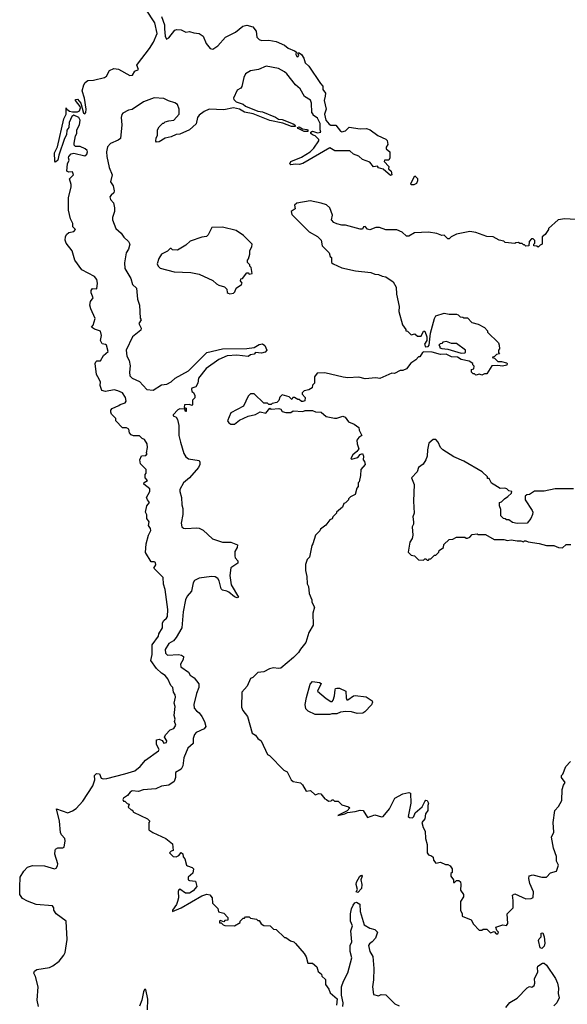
# Model space of a CAD drawing. Extents: x 2472589 to 2662339, y 701009 to 849030.
# Tile 233 of 256: x 2504781 to 2509275, y 814032 to 822120. Entities that reach past the tile are written whole.
import ezdxf

# ---------------------------------------------------------------- set-up
doc = ezdxf.new("R2010")
doc.units = 0

msp = doc.modelspace()

# ---------------------------------------------------------------- linework, layer by layer
at = {"layer": '0CON05XD'}
for points in [[(2505422.5, 819185), (2505410, 819205), (2505401.2, 819295), (2505405, 819310), (2505415, 819316.7), (2505445, 819317.5), (2505467.7, 819362.3), (2505508, 819395), (2505492.5, 819445), (2505485, 819452.5), (2505457, 819457), (2505443.6, 819483.6), (2505453.3, 819525), (2505445, 819560), (2505395, 819577.5), (2505370, 819595), (2505385, 819610), (2505401.2, 819665), (2505364.1, 819744.1), (2505356.7, 819775), (2505362.5, 819805), (2505382.5, 819835), (2505367.5, 819875), (2505367.5, 819895), (2505378.3, 819911.7), (2505415, 819910), (2505420, 819955), (2505414.4, 819985), (2505395, 820010), (2505291.2, 820065), (2505234.3, 820144.3), (2505211.7, 820221.7), (2505163.3, 820285), (2505155, 820310), (2505156.2, 820335), (2505166.1, 820353.9), (2505185, 820372.5), (2505225, 820380), (2505240, 820395), (2505218.3, 820418.3), (2505217.5, 820445), (2505196.7, 820485), (2505180, 820555), (2505181.7, 820658.3), (2505204, 820745), (2505204, 820765), (2505188.3, 820811.7), (2505222.5, 820845), (2505215, 820870), (2505185, 820866.7), (2505167.5, 820875), (2505174, 820935), (2505185.7, 820965), (2505180, 820985), (2505183, 820997), (2505203.1, 821016.9), (2505225, 821024.4), (2505315, 821001.9), (2505332.5, 821015), (2505338, 821035), (2505335.8, 821045.8), (2505317.9, 821057.9), (2505277, 821077), (2505238, 821078), (2505229.2, 821089.2), (2505227.1, 821105), (2505239.2, 821165), (2505248.9, 821185), (2505250, 821215), (2505272.5, 821255), (2505276.1, 821295), (2505266, 821316), (2505225, 821335.6), (2505208.5, 821325), (2505187.3, 821275), (2505184.5, 821235.5), (2505167.8, 821212.2), (2505165.7, 821174.3), (2505147.8, 821145), (2505102, 821008), (2505093.6, 820966.4), (2505075, 820948.8), (2505068.9, 820958.9), (2505065.5, 821025), (2505090.9, 821075), (2505143.3, 821305), (2505162.2, 821345), (2505163.3, 821396.7), (2505167.5, 821385), (2505188.5, 821368.5), (2505215, 821361.8), (2505255, 821361.5), (2505270.3, 821369.7), (2505280, 821395), (2505277.5, 821407.5), (2505238.8, 821455), (2505240, 821465), (2505255, 821465.7), (2505283.3, 821435), (2505305, 821352.5), (2505315, 821347.5), (2505325, 821357.5), (2505327.5, 821385), (2505311.9, 821475), (2505293.8, 821535), (2505306.4, 821585), (2505317.5, 821602.5), (2505340.2, 821619.8), (2505387.2, 821622.8), (2505476.7, 821645), (2505493, 821657), (2505516.9, 821703.1), (2505552.1, 821717.9), (2505592, 821712), (2505685, 821662.5), (2505707.5, 821665), (2505725, 821697.5), (2505755, 821710), (2505743.3, 821745), (2505746.7, 821755), (2505845, 821882.5), (2505878.8, 821935), (2505908, 822005), (2505890.9, 822095), (2505815.4, 822205)], [(2505945.5, 822145), (2505968.2, 822078.2), (2505969.1, 822045), (2505974.6, 821984.6), (2505985, 821960), (2506005, 821971.2), (2506055, 822032.5), (2506070.7, 822039.3), (2506105, 822036.7), (2506145, 822017.5), (2506175, 822022.5), (2506210.7, 822010.7), (2506255, 822007.5), (2506287.5, 821985), (2506312.5, 821925), (2506345, 821882.5), (2506365, 821877.5), (2506406, 821905), (2506471.2, 821975), (2506552.3, 822017.7), (2506613, 822067), (2506645, 822074), (2506695, 822060), (2506721.2, 822025), (2506728, 821975), (2506745, 821956.2), (2506765, 821948), (2506825, 821950.8), (2506885, 821941.4), (2506955, 821910), (2506985, 821885.6), (2507036.7, 821865), (2507050, 821855), (2507047.5, 821835), (2507055, 821817.5), (2507065, 821813.3), (2507072.5, 821825), (2507062.5, 821847.5), (2507075, 821846.2), (2507095, 821832.5), (2507113.3, 821805), (2507123.8, 821765), (2507155, 821737.5), (2507248.8, 821595), (2507270, 821575), (2507270, 821545), (2507290, 821515), (2507288.6, 821491.4), (2507279.2, 821455), (2507296.2, 821383.8), (2507283.8, 821345), (2507293.3, 821295), (2507321.2, 821261.2), (2507335, 821253.8), (2507375, 821252.5), (2507412.5, 821205), (2507425, 821197.5), (2507453.6, 821206.4), (2507485, 821237.5), (2507576.1, 821223.9), (2507626.1, 821226.1), (2507656.1, 821216.1), (2507719.3, 821169.3), (2507785, 821137.5), (2507796.4, 821126.4), (2507802.5, 821095), (2507788.3, 821071.7), (2507788.3, 821058.3), (2507820, 821035), (2507820, 820985), (2507810, 820965), (2507775, 820966.7), (2507772.9, 820955), (2507810, 820915), (2507806.7, 820895), (2507830.8, 820875), (2507833.8, 820846.2), (2507825, 820841.2), (2507765, 820892.5), (2507725, 820902.5), (2507716.2, 820916.2), (2507685, 820910), (2507655, 820950), (2507595, 820970), (2507565, 821000), (2507520, 821015), (2507491.7, 821041.7), (2507367, 821043), (2507325, 821067.5), (2507105, 820938.8), (2507075, 820930.5), (2507043.2, 820933.2), (2507005, 820926.7), (2506998.8, 820935), (2507006.7, 820955), (2507095, 820989.1), (2507165.7, 821035), (2507195.3, 821064.7), (2507237.1, 821125), (2507236.7, 821136.7), (2507206.2, 821166.2), (2507183.1, 821173.1), (2507169.4, 821185), (2507170, 821195), (2507185, 821202.7), (2507225, 821191.1), (2507253.3, 821196.7), (2507247.5, 821215), (2507246.6, 821266.6), (2507225, 821310), (2507190, 821335), (2507190, 821345), (2507178.3, 821358.3), (2507175.7, 821435), (2507167.5, 821457.5), (2507117.9, 821487.9), (2507082.4, 821552.4), (2507045, 821586), (2506974, 821675), (2506955, 821690.8), (2506905, 821717.8), (2506805, 821737.1), (2506739.7, 821710.3), (2506675, 821698.6), (2506634, 821675), (2506620, 821645), (2506605, 821570), (2506595, 821557.5), (2506565, 821540), (2506536.2, 821475), (2506537.5, 821465), (2506558.6, 821445), (2506614.8, 821424.8), (2506635, 821409.2), (2506735, 821367.4), (2506775, 821362.1), (2506879.2, 821319.2), (2506905, 821302.1), (2506935, 821299.4), (2507025, 821264.6), (2507040, 821255), (2507044, 821245), (2507037.8, 821242.2), (2507011.7, 821241.7), (2506941.1, 821271.1), (2506835, 821291.2), (2506696, 821346), (2506625, 821360.9), (2506585, 821385.8), (2506535, 821396.7), (2506455, 821380), (2506336.4, 821383.6), (2506295, 821366.2), (2506255, 821336.7), (2506240, 821315), (2506230, 821265), (2506175, 821213.8), (2506095, 821180), (2506065, 821176.7), (2506025, 821157.5), (2505975, 821147.5), (2505925, 821117.5), (2505903.3, 821113.3), (2505898.3, 821121.7)], [(2505898.3, 821121.7), (2505900.7, 821149.3), (2505911.7, 821168.3), (2505912.5, 821215), (2505925, 821240), (2505955, 821270), (2505965, 821270), (2505975, 821280), (2506005, 821290), (2506046.4, 821293.6), (2506088.8, 821345), (2506090, 821385), (2506075, 821422.5), (2506055, 821436.7), (2506002.3, 821452.3), (2505965, 821471.2), (2505885, 821478.8), (2505797.5, 821445), (2505705, 821383.3), (2505674.1, 821375.9), (2505627, 821353), (2505618.3, 821341.7), (2505613.3, 821315), (2505618.8, 821255), (2505607.5, 821145), (2505589.5, 821130.5), (2505525, 821103.3), (2505502, 821075), (2505493.1, 821035), (2505496.2, 820995), (2505516.1, 820906.1), (2505540, 820845), (2505527, 820787), (2505546.7, 820755), (2505557, 820713), (2505553.6, 820696.4), (2505530.5, 820679.5), (2505521.2, 820665), (2505525, 820642.5), (2505550, 820615), (2505560, 820575), (2505560, 820545), (2505543.8, 820495), (2505543.3, 820475), (2505571.2, 820405), (2505613.3, 820365), (2505635, 820333.3), (2505675, 820296.7), (2505685.8, 820275), (2505674.2, 820235.8), (2505653.8, 820205), (2505642.3, 820122.3), (2505643.3, 820075), (2505692.5, 819995), (2505707.5, 819945), (2505740, 819915), (2505747, 819823), (2505763.6, 819773.6), (2505768.3, 819668.3), (2505777.5, 819655), (2505760, 819625), (2505777.5, 819585), (2505775, 819570), (2505706.7, 819515), (2505653.8, 819405), (2505661.2, 819355), (2505679.2, 819319.2), (2505687.7, 819277.7), (2505682, 819225), (2505686, 819195), (2505703.3, 819175), (2505765, 819146.7), (2505823, 819083), (2505875, 819075.8), (2505945, 819120), (2505987.5, 819125), (2506025, 819143.8), (2506055.8, 819174.2), (2506165, 819236), (2506245, 819316), (2506316.7, 819385), (2506445, 819415.8), (2506645, 819418), (2506705, 819428), (2506745, 819451.2), (2506775, 819456.2), (2506793.6, 819443.6), (2506810, 819405), (2506795, 819390), (2506765, 819381.2), (2506715, 819386.7), (2506705, 819372.5), (2506675, 819366.2), (2506655, 819354), (2506564.3, 819364.3), (2506485, 819358.1), (2506415, 819327.1), (2506310, 819255), (2506248.8, 819175), (2506242.5, 819135), (2506227.5, 819105), (2506195, 819092.5), (2506190, 819085), (2506192.5, 819065), (2506206.4, 819056.4), (2506217, 819033), (2506217, 819013), (2506200, 818995), (2506200, 818955), (2506195, 818950), (2506175, 818957.5), (2506133, 818957), (2506130, 818935), (2506148.3, 818928.3), (2506148.3, 818901.7), (2506141.7, 818901.7), (2506135, 818920), (2506095, 818922.5), (2506077.5, 818915), (2506040, 818875), (2506040, 818865), (2506064.2, 818854.2), (2506076.7, 818835), (2506085.8, 818785), (2506085.6, 818705), (2506099.8, 818649.8), (2506128.1, 818555), (2506145, 818528), (2506165, 818512.5), (2506255, 818497.5), (2506260, 818485), (2506260, 818465), (2506248.8, 818441.2), (2506174.2, 818355.8), (2506125, 818316.2), (2506095, 818260), (2506093.8, 818245), (2506110, 818195), (2506112.5, 818135), (2506120, 818105), (2506120, 818055), (2506106, 817985), (2506111.2, 817955), (2506125, 817943.8), (2506145, 817940), (2506235, 817946), (2506255, 817942), (2506285.6, 817925.6), (2506364.4, 817854.4), (2506445, 817826.9), (2506515, 817826.9), (2506568.8, 817805), (2506566.2, 817785), (2506547.7, 817752.3), (2506545.6, 817715), (2506550.4, 817700.4), (2506572.5, 817675), (2506572.5, 817655), (2506513.3, 817616.7), (2506504.3, 817555), (2506517.5, 817477.5), (2506576.7, 817375), (2506565, 817370), (2506545, 817380), (2506498.3, 817418.3), (2506480, 817425), (2506445, 817434), (2506435, 817443.3), (2506419.1, 817509.1), (2506408.2, 817528.2), (2506385, 817542.9), (2506355, 817545.7), (2506255, 817531.4), (2506215, 817512), (2506203.3, 817495), (2506190.5, 817425), (2506156.5, 817385), (2506140.5, 817355), (2506123.6, 817255), (2506111.9, 817125), (2506066.3, 817043.7), (2506042.7, 817017.3), (2506003.8, 816996.2), (2505976, 816945), (2505978, 816915), (2505995, 816899.2), (2506085, 816904.2), (2506109.5, 816899.5), (2506125, 816887.5), (2506123.3, 816865), (2506100, 816825), (2506103, 816803), (2506165, 816758.8), (2506180, 816735), (2506213.1, 816713.1), (2506250, 816665), (2506250.8, 816635), (2506230.9, 816585), (2506210.4, 816495), (2506213.3, 816465), (2506231.8, 816441.8), (2506254.2, 816425), (2506275, 816396.7), (2506297.5, 816355), (2506308.8, 816315), (2506294.1, 816295.9), (2506230, 816265), (2506215, 816246.7), (2506205.7, 816215), (2506204, 816175), (2506160, 816135), (2506127.5, 816055), (2506120.7, 815989.3), (2506105.9, 815964.1), (2506060, 815935), (2506058.8, 815895), (2506048.3, 815861.7), (2506005, 815832.5), (2505945, 815823.3), (2505897.8, 815802.2), (2505795, 815794.3), (2505755, 815780), (2505705, 815784.2), (2505688.8, 815775), (2505664.4, 815745.6), (2505632.5, 815725), (2505627.5, 815715), (2505631.7, 815701.7), (2505645, 815700), (2505661.7, 815681.7), (2505680, 815675), (2505671.7, 815651.7), (2505695, 815630), (2505705, 815630), (2505715, 815610), (2505830, 815555), (2505850, 815535), (2505840, 815525), (2505840, 815465), (2505873.3, 815443.3), (2505980, 815395), (2506035, 815350), (2506040, 815295), (2506025, 815290), (2506010, 815275), (2506040, 815245), (2506065, 815242.5), (2506087.5, 815255), (2506105, 815277.5), (2506118.8, 815268.8), (2506123, 815243), (2506137, 815227), (2506151.2, 815175), (2506159.2, 815169.2), (2506197.5, 815155), (2506207.5, 815145), (2506201.7, 815108.3), (2506162.5, 815075), (2506162.5, 815055), (2506175, 815047.5), (2506225, 815042.5), (2506235, 815000), (2506203.3, 814965), (2506175, 814944.4), (2506142.5, 814945), (2506095, 814977.5), (2506087, 814973), (2506082, 814958), (2506084.3, 814905), (2506077.1, 814875), (2506068, 814852), (2506034, 814805), (2506033.6, 814793.6), (2506105, 814824.3), (2506275, 814923.8), (2506316.4, 814936.4), (2506341.7, 814931.7), (2506360, 814905), (2506363, 814863), (2506408.3, 814818.3), (2506411.7, 814791.7), (2506455, 814780), (2506490, 814745), (2506488.3, 814721.7), (2506465, 814720), (2506455, 814710), (2506425, 814720), (2506420, 814715), (2506421.7, 814701.7), (2506435, 814700), (2506450, 814685), (2506465, 814680), (2506545, 814677.5), (2506590, 814705), (2506590, 814715), (2506615, 814740), (2506625, 814740), (2506635, 814750), (2506665, 814750), (2506675, 814740), (2506725, 814730), (2506735, 814720), (2506745, 814720), (2506763.6, 814693.6), (2506785, 814680), (2506837, 814677), (2506865, 814650), (2506887, 814647), (2506955, 814580), (2506965, 814580), (2507003, 814553), (2507030, 814545), (2507045, 814530), (2507115, 814450), (2507131.7, 814421.7), (2507145, 814370), (2507185, 814370), (2507218.3, 814338.3), (2507231.7, 814301.7), (2507258.3, 814278.3), (2507261.7, 814261.7), (2507290, 814235), (2507290, 814195), (2507317, 814157), (2507330, 814125), (2507387, 814077), (2507380, 814025)], [(2507115, 821200), (2507065.8, 821225), (2507060, 821235), (2507075, 821238.5), (2507102.3, 821222.3), (2507138.7, 821218.7), (2507145.6, 821215), (2507145, 821202.5), (2507115, 821200)], [(2508015, 820764.4), (2507994.5, 820764.5), (2507990.8, 820775), (2508025, 820837.5), (2508046.1, 820816.1), (2508046.2, 820796.2), (2508036.7, 820773.3), (2508015, 820764.4)], [(2509390, 820475), (2509255, 820483.3), (2509200, 820475), (2509120, 820405), (2509120, 820395), (2509092.5, 820355), (2509070, 820335), (2509070, 820275), (2509051.7, 820268.3), (2509035, 820250), (2509025, 820260), (2509001.7, 820261.7), (2509000, 820275), (2509010, 820285), (2509010, 820305), (2508995, 820320), (2508981.7, 820318.3), (2508961.7, 820298.3), (2508958.3, 820261.7), (2508935, 820260), (2508925, 820270), (2508915, 820270), (2508905, 820280), (2508885, 820280), (2508875, 820290), (2508853, 820287), (2508845, 820280), (2508765, 820290), (2508755, 820300), (2508715, 820310), (2508667, 820337), (2508615, 820337.5), (2508525, 820372.5), (2508475, 820380), (2508365, 820356.7), (2508323, 820337), (2508305, 820320), (2508295, 820320), (2508265, 820350), (2508245, 820347.5), (2508205, 820363.8), (2508135, 820373.3), (2508020.7, 820369.3), (2507975, 820342.5), (2507955, 820342.5), (2507920, 820375), (2507875, 820392.5), (2507785, 820392.5), (2507735, 820412.5), (2507705, 820412.5), (2507655, 820392.5), (2507635, 820400), (2507615, 820420), (2507601.7, 820418.3), (2507595, 820400), (2507575, 820400), (2507455, 820432.5), (2507425, 820432.5), (2507385, 820442.5), (2507360, 820455), (2507340, 820475), (2507347.5, 820515), (2507327.5, 820575), (2507298.3, 820598.3), (2507255, 820613.3), (2507165, 820631.2), (2507056.4, 820613.6), (2507037.5, 820595), (2507042.5, 820565), (2507010, 820545), (2507015, 820520), (2507157, 820377), (2507225, 820337.5), (2507255, 820310), (2507263, 820263), (2507320, 820205), (2507330, 820175), (2507340, 820165), (2507340, 820125), (2507353, 820113), (2507425, 820082.5), (2507537, 820057), (2507663, 820043), (2507695, 820030), (2507725, 820027.5), (2507755, 820013.3), (2507787, 820007), (2507845.9, 819965.9), (2507871.7, 819921.7), (2507872.5, 819865), (2507896.7, 819765), (2507893.6, 819723.6), (2507923.3, 819613.3), (2507950, 819575), (2507950, 819565), (2507965, 819560), (2507995, 819530), (2508025, 819540), (2508045, 819520), (2508075, 819520), (2508095, 819560), (2508105, 819560), (2508121.2, 819515), (2508121.2, 819485), (2508102.5, 819455), (2508112.6, 819432.6), (2508133.3, 819435), (2508141.2, 819445), (2508151.2, 819545), (2508184, 819665)], [(2506505, 819867.5), (2506535, 819872.5), (2506546.1, 819883.9), (2506557.5, 819915), (2506602.5, 819945), (2506606.7, 819955), (2506593.3, 819975), (2506595, 819990), (2506610, 819995), (2506645, 820040), (2506655, 820040), (2506665, 820030), (2506690, 820035), (2506680, 820085), (2506670, 820095), (2506670, 820105), (2506650, 820125), (2506650, 820145), (2506660, 820155), (2506670, 820195), (2506670, 820225), (2506687, 820253), (2506687.5, 820275), (2506617.7, 820347.7), (2506557.7, 820387.7), (2506445, 820415.8), (2506358.3, 820411.7), (2506328.3, 820351.7), (2506315, 820337.5), (2506275, 820332.5), (2506179.3, 820300.7), (2506145, 820267.5), (2506075, 820227.5), (2506035, 820230), (2506025, 820240), (2506015, 820240), (2505993, 820217), (2505945, 820192.5), (2505922.3, 820157.7), (2505910, 820115), (2505916.4, 820096.4), (2505935, 820080), (2506049.3, 820049.3), (2506185, 820043.8), (2506255, 820028), (2506365, 819978), (2506395, 819948.8), (2506415, 819938.8), (2506462.5, 819925), (2506480, 819905), (2506485, 819880), (2506493, 819873), (2506505, 819867.5)], [(2508184, 819665), (2508195, 819687.5), (2508265, 819710), (2508305, 819700), (2508365, 819700), (2508380, 819695), (2508395, 819680), (2508417, 819677), (2508425, 819670), (2508455, 819670), (2508493, 819633), (2508545, 819617.5), (2508595, 819590), (2508620, 819565), (2508621.7, 819551.7), (2508710, 819465), (2508717, 819447), (2508720, 819415), (2508710, 819405), (2508710, 819385), (2508720, 819375), (2508695, 819370), (2508678.3, 819351.7), (2508660, 819345), (2508678.3, 819338.3), (2508705, 819312.5), (2508735, 819312.5), (2508775, 819302), (2508782, 819295), (2508777.8, 819282.2), (2508743, 819273), (2508705, 819280), (2508655, 819276.7), (2508615, 819210), (2508595, 819210), (2508575, 819200), (2508555, 819207.5), (2508525, 819200), (2508515, 819210), (2508501.7, 819211.7), (2508490, 819225), (2508490, 819245), (2508508.3, 819251.7), (2508510, 819275), (2508500, 819285), (2508500, 819295), (2508470, 819315), (2508405, 819328.8), (2508375, 819348), (2508325, 819350.6), (2508281.7, 819371.7), (2508235, 819370.4), (2508167.5, 819387.5), (2508098, 819392), (2508086.7, 819385), (2508065, 819350), (2508055, 819350), (2508033, 819327), (2507990.7, 819299.3), (2507955, 819252.5), (2507925, 819237.5), (2507903, 819237), (2507857, 819213), (2507835, 819217.5), (2507736.4, 819173.6), (2507705, 819177.5), (2507615, 819170), (2507565, 819182.5), (2507475, 819177.5), (2507435, 819183.3), (2507285, 819220), (2507223, 819217), (2507200, 819185), (2507200, 819135), (2507183, 819117), (2507180, 819095), (2507155, 819080), (2507115, 819070), (2507100, 819055), (2507100, 819045), (2507122.5, 819015), (2507120, 818990), (2507105, 818982.5), (2507093, 818983), (2507075, 819000), (2507065, 819000), (2507037, 819017), (2507022.5, 819017.5), (2507015, 819000), (2506991.7, 819021.7), (2506935, 819037.5), (2506915, 819020), (2506908.3, 818991.7), (2506890, 818975), (2506853, 818967), (2506845, 818960), (2506825, 818960), (2506815, 818970), (2506785, 818970), (2506705, 819046.7), (2506675, 819047.5), (2506655, 819027.5), (2506618.8, 818945), (2506515, 818890), (2506487.5, 818825), (2506497, 818807), (2506515, 818797.5), (2506545, 818797.5), (2506585, 818830), (2506655, 818863.3), (2506715, 818876.7), (2506755, 818897.5), (2506801.7, 818888.3), (2506835, 818930), (2506845, 818920), (2506907, 818927), (2506925, 818920), (2506935, 818902.5), (2506965, 818893.3), (2507005, 818892.5), (2507025, 818907.5), (2507105, 818900), (2507125, 818910), (2507185, 818910), (2507208.3, 818898.3), (2507255, 818896.7), (2507295, 818860), (2507365, 818847.5), (2507385, 818847.5), (2507433, 818863), (2507452.5, 818855), (2507480, 818815), (2507527, 818797), (2507565, 818770), (2507568.3, 818748.3), (2507590, 818705), (2507563.6, 818686.4), (2507548.8, 818665), (2507550.8, 818635), (2507563.8, 818595), (2507547.7, 818572.3), (2507513.9, 818546.1), (2507500, 818515), (2507505, 818510), (2507557, 818523), (2507575, 818547.5), (2507595, 818557.5), (2507602.5, 818535), (2507600, 818505), (2507611.7, 818491.7), (2507617.5, 818465), (2507580, 818425), (2507577.5, 818375), (2507567, 818323), (2507560, 818315), (2507560, 818285), (2507548.3, 818271.7), (2507535, 818220), (2507495, 818200), (2507480, 818185), (2507480, 818175), (2507455, 818150), (2507440, 818145), (2507430, 818115), (2507380, 818075), (2507380, 818065), (2507350, 818035), (2507345, 818020), (2507325, 818010), (2507293, 817967), (2507250, 817935), (2507245, 817920), (2507210, 817885), (2507187, 817813), (2507178.3, 817801.7), (2507160, 817705), (2507140, 817685), (2507127.5, 817645), (2507127.5, 817595), (2507137.5, 817545), (2507140, 817485), (2507150, 817465), (2507157.5, 817405), (2507177.5, 817355), (2507177.5, 817335), (2507200, 817295), (2507187.5, 817245), (2507190, 817145), (2507153, 817087), (2507130, 817005), (2507085, 816950), (2507069.3, 816920.7), (2507029.3, 816880.7), (2506925, 816793.3), (2506905, 816790), (2506863.9, 816796.1), (2506832.3, 816787.7), (2506785, 816763.3), (2506735, 816757.5), (2506695, 816717.5), (2506675, 816707.5), (2506646.7, 816645), (2506603.3, 816595), (2506602.3, 816472.3), (2506613.3, 816445), (2506651.2, 816395), (2506689.3, 816259.3), (2506715, 816242.5), (2506734, 816214), (2506762.5, 816195), (2506813.6, 816083.6), (2506830, 816075), (2506950, 815955), (2506975, 815940), (2507010, 815875), (2507025, 815862.5), (2507085, 815850), (2507102.5, 815835), (2507133, 815783), (2507167, 815787), (2507205, 815752.5), (2507235, 815762.5), (2507251.7, 815761.7), (2507285, 815720), (2507300, 815715), (2507315, 815700), (2507337, 815703), (2507345, 815710), (2507355, 815710), (2507365, 815700), (2507395, 815700), (2507425, 815670), (2507480, 815655), (2507490, 815645), (2507469.3, 815620.7), (2507393, 815583), (2507450, 815595), (2507472.5, 815607.5), (2507535, 815616.7), (2507575, 815626.2), (2507600, 815625), (2507635, 815567.5), (2507695, 815587.5), (2507750.7, 815570.7), (2507765, 815573.3), (2507815, 815636.7), (2507860, 815725), (2507925, 815761.2), (2507975, 815771.4), (2507987.5, 815765), (2507990.6, 815685), (2507970, 815575), (2507980, 815565), (2508005, 815564), (2508016.2, 815575), (2508027.5, 815605), (2508083.3, 815655), (2508105, 815697.5), (2508115, 815707.5), (2508126.4, 815706.4), (2508136.2, 815685), (2508130, 815665), (2508130, 815625), (2508112, 815595), (2508105.9, 815554.1), (2508082.5, 815525), (2508092.5, 815485), (2508110, 815455), (2508112.5, 815395), (2508126.4, 815343.6), (2508126.2, 815275), (2508135, 815260), (2508161.7, 815251.7), (2508175, 815240), (2508177.5, 815215), (2508195, 815190), (2508235, 815200), (2508275, 815180), (2508295, 815180), (2508315, 815170), (2508330, 815145), (2508330, 815115), (2508320, 815105), (2508320, 815085), (2508340, 815055), (2508341.7, 815031.7), (2508348.3, 815031.7), (2508365, 815050), (2508385, 815050), (2508398.3, 815038.3), (2508402.5, 815015), (2508398.3, 814968.3), (2508422.5, 814935), (2508422.5, 814915), (2508397.5, 814875), (2508397.5, 814825), (2508397.5, 814805), (2508413.3, 814775), (2508412.5, 814755), (2508486.7, 814726.7), (2508505, 814690), (2508551.7, 814641.7), (2508575, 814640), (2508585, 814650), (2508615, 814650), (2508645, 814620), (2508675, 814630), (2508691.7, 814611.7), (2508705, 814610), (2508710, 814625), (2508698.3, 814638.3), (2508690, 814665), (2508745, 814683.8), (2508775, 814680), (2508787.5, 814695), (2508782.5, 814775), (2508830, 814825), (2508831.2, 814885), (2508825, 814927.5), (2508845, 814940), (2508935, 814898.8), (2508979.3, 814900.7), (2508995, 814910), (2508998, 814955), (2508966.7, 815025), (2508960, 815065), (2508963.6, 815086.4), (2508993.6, 815096.4), (2509065, 815076.2), (2509105, 815076.7), (2509138.8, 815111.2), (2509185.7, 815124.3), (2509203.8, 815175), (2509187.3, 815207.3), (2509185.8, 815245), (2509161.2, 815315), (2509146.2, 815405), (2509163.9, 815446.1), (2509158.8, 815525), (2509172.5, 815625), (2509204.1, 815655.9), (2509230.8, 815705), (2509232, 815795), (2509245, 815832.5), (2509258, 815855), (2509227.5, 815895), (2509228.3, 815911.7), (2509238.8, 815921.2), (2509264.3, 815985.7), (2509302.5, 816025)], [(2508405, 819380), (2508435, 819383.3), (2508440, 819385), (2508440, 819405), (2508365, 819460), (2508325, 819460), (2508285, 819477.5), (2508255, 819470), (2508245, 819460), (2508231.7, 819458.3), (2508220, 819445), (2508230, 819435), (2508230, 819425), (2508245, 819420), (2508295, 819413.3), (2508405, 819380)], [(2504933.8, 814015), (2504923.8, 814065), (2504931.2, 814175), (2504910, 814260), (2504897, 814287), (2504902.5, 814305), (2504921.3, 814318.7), (2505025, 814334.6), (2505053.1, 814346.9), (2505103.8, 814386.2), (2505142.5, 814435), (2505152.7, 814457.3), (2505169.5, 814565), (2505163.3, 814715), (2505078.8, 814775), (2505061.2, 814805), (2505060, 814825), (2505050.7, 814840.7), (2504915, 814850.5), (2504845, 814877.7), (2504805, 814901.2), (2504782.3, 814935), (2504780.9, 814995), (2504784.2, 815075), (2504814.6, 815125.4), (2504845, 815157.8), (2504885, 815170.8), (2504985, 815170.4), (2505066.2, 815143.8), (2505079.2, 815150.8), (2505091.2, 815168.8), (2505094.2, 815185), (2505070.4, 815265), (2505071.2, 815295), (2505075, 815305.5), (2505092.5, 815317.5), (2505133.5, 815316.5), (2505146.4, 815323.6), (2505154.1, 815374.1), (2505151.2, 815395), (2505122.8, 815422.8), (2505115, 815442.5), (2505108.5, 815535), (2505081.7, 815638.3), (2505175, 815604), (2505215, 815620.6), (2505245, 815641.4), (2505299.1, 815700.9), (2505380.6, 815825), (2505396.2, 815875), (2505395, 815910), (2505412.3, 815927.7), (2505435, 815926.2), (2505450, 815890), (2505465, 815883.8), (2505495, 815885.8), (2505645, 815924.3), (2505725, 815948.8), (2505770, 815985), (2505814.2, 816035.8), (2505920, 816115), (2505926.2, 816125), (2505904.3, 816165), (2505903.8, 816205), (2505925, 816210), (2505949.3, 816199.3), (2505965, 816177.5), (2505985, 816182.5), (2505987.5, 816195), (2505970, 816225), (2505978.8, 816245), (2506015, 816287.5), (2506045, 816297.5), (2506063.3, 816325), (2506052.5, 816355), (2506057.5, 816375), (2506050, 816405), (2506056.7, 816476.7), (2506047.5, 816505), (2506060, 816555), (2506057.5, 816575), (2506042.5, 816595), (2506036.7, 816635), (2506021.7, 816651.7), (2505998, 816705), (2505975, 816733.3), (2505945, 816751.2), (2505905, 816790), (2505856.5, 816855), (2505868.2, 816905), (2505869.4, 816985), (2505920, 817055), (2505923.3, 817075), (2505953.8, 817125), (2505953.3, 817165), (2505962.5, 817185), (2505986.4, 817203.6), (2505993, 817217), (2505996.7, 817275), (2505975, 817440), (2505961.7, 817481.7), (2505957.7, 817537.7), (2505882.5, 817615), (2505899.3, 817640.7), (2505895, 817660), (2505885, 817666.7), (2505860, 817665), (2505814.1, 817744.1), (2505817.5, 817815), (2505837.5, 817885), (2505856.7, 817925), (2505855, 817940), (2505837.5, 817965), (2505842.5, 817995), (2505823, 818023), (2505823, 818053), (2505812.5, 818075), (2505823, 818127), (2505847.5, 818155), (2505830, 818175), (2505822.5, 818195), (2505850, 818245), (2505850, 818265), (2505800, 818305), (2505801.7, 818318.3), (2505830, 818335), (2505810, 818355), (2505810, 818385), (2505820, 818395), (2505820, 818425), (2505771.7, 818471.7), (2505767.5, 818505), (2505781.7, 818538.3), (2505815, 818540), (2505827.5, 818552.5), (2505822.5, 818562.5), (2505830, 818605), (2505827, 818637), (2505805, 818670), (2505785, 818680), (2505765, 818700), (2505715, 818700), (2505695, 818710), (2505682.5, 818725), (2505676.4, 818756.4), (2505656.4, 818766.4), (2505625, 818767.5), (2505570, 818825), (2505570, 818845), (2505535, 818880), (2505527.5, 818895), (2505528.3, 818911.7), (2505540, 818925), (2505595, 818950), (2505605, 818960), (2505647.7, 818972.3), (2505653.6, 818986.4), (2505650, 819015), (2505625, 819053.8), (2505585, 819071.2), (2505555, 819080), (2505485, 819066.7), (2505455, 819073.3), (2505440, 819115), (2505443.3, 819145), (2505422.5, 819185)], [(2509325, 818266.7), (2509175, 818266.7), (2509085, 818247.5), (2509005, 818247.5), (2508965, 818220), (2508943, 818217), (2508930, 818205), (2508930, 818175), (2508986.7, 818086.7), (2508992.5, 818075), (2508990, 818055), (2508977, 818023), (2508947, 817983), (2508865, 817980), (2508825, 817990), (2508795, 818010), (2508775, 818010), (2508765, 818020), (2508751.7, 818021.7), (2508730, 818045), (2508730, 818095), (2508720, 818125), (2508720, 818155), (2508735, 818160), (2508760, 818185), (2508788.3, 818201.7), (2508818.3, 818231.7), (2508820, 818245), (2508795, 818250), (2508780, 818265), (2508761.7, 818271.7), (2508725, 818270), (2508680, 818295), (2508653.6, 818313.6), (2508635, 818350), (2508621.7, 818351.7), (2508620, 818365), (2508576.1, 818406.1), (2508425, 818492.5), (2508345, 818527.5), (2508252.5, 818585), (2508233.3, 818605), (2508215, 818650), (2508195, 818670), (2508175, 818670), (2508138.3, 818641.7), (2508127.5, 818585), (2508126.2, 818535), (2508113.3, 818505), (2508091.7, 818468.3), (2508055, 818442.5), (2508043.6, 818406.4), (2507997.5, 818355), (2508018.3, 818301.7), (2508012.5, 818165), (2508017.5, 818065), (2508007.5, 818035), (2508012.5, 817995), (2508012.5, 817975), (2508003.3, 817955), (2508007.5, 817885), (2508001.7, 817858.3), (2507983, 817827), (2507970, 817745), (2507995, 817720), (2508020, 817715), (2508053, 817683), (2508095, 817680), (2508105, 817690), (2508115, 817690), (2508125, 817680), (2508135, 817680)], [(2508135, 817680), (2508145, 817690), (2508155, 817690), (2508185, 817720), (2508195, 817720), (2508220, 817745), (2508225, 817760), (2508260, 817785), (2508261.7, 817808.3), (2508305, 817850), (2508337, 817853), (2508365, 817870), (2508435, 817870), (2508445, 817860), (2508455, 817860), (2508475, 817870), (2508495, 817890), (2508535, 817897.5), (2508545, 817890), (2508605, 817890), (2508675, 817850), (2508755, 817850), (2508785, 817842.5), (2508815, 817847.5), (2508865, 817837.5), (2508895, 817840), (2508915, 817830), (2508925, 817840), (2508935, 817840), (2508955, 817830), (2509045, 817817.5), (2509105, 817800), (2509165, 817800), (2509203, 817783), (2509235, 817780), (2509265, 817810), (2509305, 817810)], [(2507325, 816412), (2507205, 816412.1), (2507148.8, 816438.8), (2507129.2, 816459.2), (2507123.2, 816493.2), (2507135, 816552.5), (2507165, 816661.4), (2507185, 816683.1), (2507242.5, 816675), (2507255, 816667.1), (2507225, 816603.3), (2507295, 816542.5), (2507335, 816520), (2507345, 816520), (2507355, 816531.2), (2507365.3, 816564.7), (2507370, 816615), (2507374, 816625), (2507385, 816629.2), (2507405, 816627.6), (2507457.2, 816605), (2507459.2, 816549.2), (2507465, 816534), (2507475, 816533.3), (2507521.2, 816565), (2507535, 816567.1), (2507625, 816557.7), (2507673.8, 816525), (2507676.1, 816513.9), (2507668.4, 816491.6), (2507614.4, 816435), (2507596.4, 816423.6), (2507550.1, 816420.1), (2507505, 816433.3), (2507456.9, 816436.9), (2507415, 816431.9), (2507383.5, 816416.5), (2507343.2, 816416.8), (2507325, 816412)], [(2507555, 814950), (2507543.3, 814955), (2507553.3, 814975), (2507542.5, 815015), (2507545.8, 815034.2), (2507572.5, 815085), (2507585, 815092.5), (2507592.5, 815085), (2507580, 815055), (2507588.1, 815015), (2507585.8, 814984.2), (2507555, 814950)], [(2507434.2, 814015), (2507436.7, 814045), (2507423, 814107), (2507423.3, 814175), (2507439.2, 814220.8), (2507475, 814290), (2507506.6, 814413.4), (2507494, 814465), (2507492.5, 814515), (2507506, 814545), (2507500, 814635), (2507513.3, 814675), (2507496.2, 814715), (2507496, 814775), (2507504, 814815), (2507518.8, 814845), (2507532, 814865), (2507545, 814871.4), (2507573.2, 814853.2), (2507573.9, 814793.9), (2507608.8, 814685), (2507655, 814656), (2507696.9, 814646.9), (2507716.7, 814625), (2507700, 814575), (2507675, 814546.2), (2507650.5, 814529.5), (2507644.2, 814515), (2507653.3, 814465), (2507680, 814425), (2507686.2, 814325), (2507683.9, 814233.9), (2507676.7, 814175), (2507683.6, 814113.6), (2507725, 814100), (2507748.3, 814111.7), (2507785, 814110), (2507860, 814035), (2507895, 814020)], [(2509065, 814490), (2509052.5, 814495), (2509040, 814555), (2509045, 814570), (2509060, 814585), (2509060, 814615), (2509075, 814620), (2509086.7, 814585), (2509090, 814535), (2509085, 814510), (2509065, 814490)], [(2508770, 814005), (2508803.6, 814046.4), (2508865, 814082.5), (2508945, 814167.5), (2508965, 814177.5), (2508985, 814172.5), (2509002.5, 814185), (2509008.8, 814205), (2509005.8, 814245), (2509033.1, 814295), (2509030, 814335), (2509034.4, 814345.6), (2509071.7, 814368.3), (2509085, 814369.2), (2509105, 814352.5), (2509178.1, 814245), (2509195.8, 814204.2), (2509202, 814165), (2509199.3, 814119.3), (2509207.5, 814085), (2509190, 814045), (2509165, 814020)], [(2505829.4, 813985), (2505833.1, 814075), (2505815, 814152.5), (2505805, 814152.5), (2505798, 814135), (2505784.2, 814065), (2505765, 814016.2)]]:
    msp.add_lwpolyline(points, dxfattribs=at)

doc.saveas('drawing.dxf')
